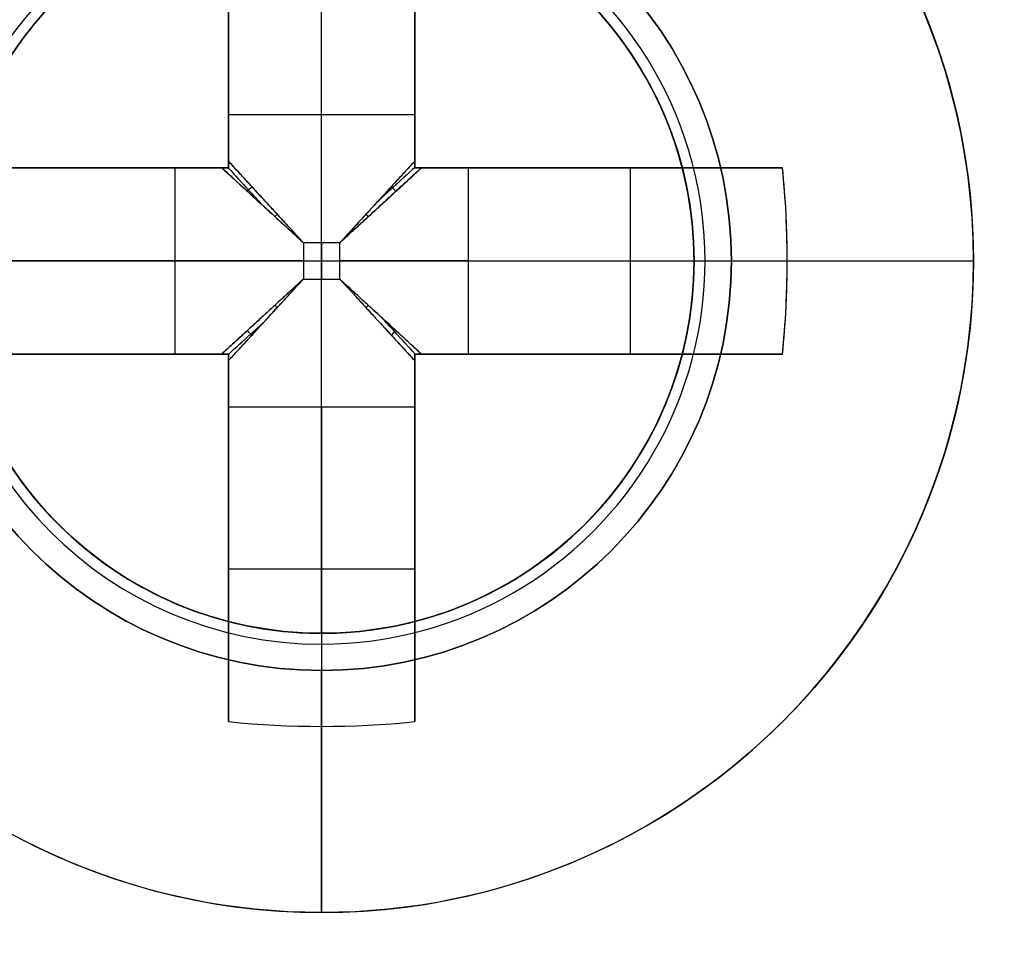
# Model space of a CAD drawing. Header units: millimetres. Extents: x -83 to 676, y -83 to 676.
# Tile 165 of 256: x 456 to 461, y 100 to 105. Entities that reach past the tile are written whole.
import ezdxf

# ---------------------------------------------------------------- set-up
doc = ezdxf.new("R2010")
doc.units = ezdxf.units.MM
doc.header["$MEASUREMENT"] = 0
doc.layers.add('IGES level 0', color=7, linetype='Continuous', true_color=0xff7878)

msp = doc.modelspace()

# ---------------------------------------------------------------- linework, layer by layer
at = {"layer": 'IGES level 0', "color": 1, "true_color": 0xff0808}
for p, q in [((457.5457389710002, 104.503328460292, 48.46264704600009), (457.5457389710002, 106.2170392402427, 50.15547900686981)), ((457.045738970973, 104.5033284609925, 48.46264704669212), (457.045738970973, 106.191603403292, 50.1303530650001)), ((457.045738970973, 106.1916034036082, 50.1303530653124), (457.045738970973, 104.503328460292, 48.4626470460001)), ((458.045738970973, 106.1916034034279, 50.1303530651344), (458.045738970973, 104.503328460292, 48.4626470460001)), ((458.045738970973, 104.503328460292, 48.4626470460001), (458.045738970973, 106.191603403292, 50.1303530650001)), ((457.045738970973, 104.2170392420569, 49.69917704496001), (457.045738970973, 105.7551094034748, 49.69917704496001)), ((458.045738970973, 105.7551094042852, 49.69917704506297), (458.045738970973, 104.2170392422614, 49.69917704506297)), ((457.545738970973, 101.717039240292, 40.0000000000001), (457.545738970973, 105.717039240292, 40.0000000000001)), ((457.045738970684, 104.503328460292, 48.4626470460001), (458.045738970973, 104.503328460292, 48.4626470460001)), ((457.045738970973, 104.503328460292, 48.4626470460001), (458.045738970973, 104.503328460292, 48.4626470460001)), ((455.0711748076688, 104.217039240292, 50.1303530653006), (456.759449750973, 104.217039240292, 48.4626470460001)), ((456.759449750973, 104.217039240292, 48.4626470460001), (455.071174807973, 104.217039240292, 50.1303530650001)), ((455.5076688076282, 104.217039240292, 49.69917704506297), (457.045738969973, 104.217039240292, 49.69917704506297)), ((456.0584568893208, 104.217039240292, 49.15509943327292), (456.0584568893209, 104.217039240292, 50.83023825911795)), ((456.759449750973, 103.217039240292, 48.4626470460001), (456.759449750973, 104.217039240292, 48.4626470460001)), ((456.759449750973, 103.217039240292, 48.4626470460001), (456.759449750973, 104.217039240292, 48.4626470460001)), ((457.045738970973, 104.217039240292, 51.1281221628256), (457.045738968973, 104.217039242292, 48.27023192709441)), ((457.045738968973, 104.217039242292, 48.27023192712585), (457.045738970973, 104.217039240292, 51.1281221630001)), ((458.045738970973, 104.217039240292, 51.128122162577), (458.045738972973, 104.217039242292, 48.27023192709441)), ((458.0457389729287, 104.217039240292, 49.69917704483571), (459.5838091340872, 104.217039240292, 49.69917704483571)), ((458.045738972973, 104.217039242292, 48.27023192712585), (458.045738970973, 104.217039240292, 51.1281221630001)), ((458.332028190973, 104.217039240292, 48.4626470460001), (460.020303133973, 104.217039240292, 50.1303530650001)), ((458.332028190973, 104.217039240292, 48.4626470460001), (458.332028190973, 103.217039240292, 48.4626470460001)), ((460.0203031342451, 104.217039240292, 50.1303530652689), (458.332028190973, 104.217039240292, 48.4626470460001)), ((458.332028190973, 104.217039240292, 48.4626470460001), (458.332028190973, 103.217039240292, 48.4626470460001)), ((459.0330210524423, 104.217039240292, 49.15509943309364), (459.0330210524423, 104.217039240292, 50.83023825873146)), ((459.2017322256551, 104.2170392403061, 49.32175513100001), (459.2017322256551, 103.217039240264, 49.32175513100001)), ((457.643323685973, 103.814623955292, 48.1798458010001), (457.448154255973, 103.814623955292, 48.1798458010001)), ((457.448154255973, 103.814623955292, 48.1798458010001), (457.448154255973, 103.619454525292, 48.1798458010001)), ((457.448154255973, 103.814623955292, 48.1798458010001), (457.448154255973, 103.619454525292, 48.1798458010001)), ((457.643323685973, 103.814623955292, 48.1798458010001), (457.448154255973, 103.814623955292, 48.1798458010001)), ((457.5457389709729, 103.814623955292, 48.1798458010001), (457.5457389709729, 103.619454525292, 48.1798458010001)), ((457.643323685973, 103.619454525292, 48.1798458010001), (457.643323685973, 103.814623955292, 48.1798458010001)), ((457.643323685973, 103.619454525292, 48.1798458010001), (457.643323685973, 103.814623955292, 48.1798458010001)), ((456.759449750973, 103.7170392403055, 48.4626470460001), (455.0457389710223, 103.7170392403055, 50.15547900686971)), ((455.5457389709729, 103.717039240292, 40.0000000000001), (459.545738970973, 103.717039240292, 40.0000000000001)), ((457.448154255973, 103.717039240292, 48.1798458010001), (457.643323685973, 103.717039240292, 48.1798458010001)), ((458.332028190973, 103.7170392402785, 48.4626470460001), (460.0457389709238, 103.7170392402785, 50.15547900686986)), ((459.5457389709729, 103.717039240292, 47.80000000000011), (459.5457389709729, 103.717039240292, 40.0000000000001)), ((459.745738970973, 103.717039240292, 48.0000000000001), (461.045738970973, 103.717039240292, 48.0000000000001)), ((457.448154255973, 103.619454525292, 48.1798458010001), (457.643323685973, 103.619454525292, 48.1798458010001)), ((457.448154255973, 103.619454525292, 48.1798458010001), (457.643323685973, 103.619454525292, 48.1798458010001)), ((456.7594497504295, 103.217039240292, 48.46264704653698), (455.071174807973, 103.217039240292, 50.1303530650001)), ((455.071174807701, 103.217039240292, 50.1303530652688), (456.759449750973, 103.217039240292, 48.4626470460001)), ((457.0457389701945, 103.217039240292, 49.69917704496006), (455.5076688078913, 103.217039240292, 49.69917704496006)), ((456.0584568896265, 103.217039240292, 49.15509943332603), (456.0584568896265, 103.217039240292, 50.83023825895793)), ((457.045738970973, 103.217039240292, 51.1281221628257), (457.045738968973, 103.217039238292, 48.27023192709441)), ((457.045738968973, 103.217039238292, 48.27023192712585), (457.045738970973, 103.217039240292, 51.1281221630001)), ((457.045738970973, 101.6789690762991, 49.69917704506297), (457.045738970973, 103.217039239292, 49.69917704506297)), ((458.045738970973, 103.217039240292, 51.1281221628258), (458.045738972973, 103.217039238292, 48.27023192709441)), ((458.045738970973, 103.2170392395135, 49.69917704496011), (458.045738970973, 101.6789690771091, 49.69917704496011)), ((458.045738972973, 103.217039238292, 48.27023192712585), (458.045738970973, 103.217039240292, 51.1281221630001)), ((459.583809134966, 103.217039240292, 49.69917704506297), (458.0457389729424, 103.217039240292, 49.69917704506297)), ((460.0203031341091, 103.217039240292, 50.1303530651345), (458.332028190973, 103.217039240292, 48.4626470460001)), ((458.332028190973, 103.217039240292, 48.4626470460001), (460.020303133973, 103.217039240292, 50.1303530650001)), ((459.03302105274, 103.217039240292, 49.15509943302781), (459.03302105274, 103.217039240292, 50.83023825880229)), ((457.045738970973, 101.2424750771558, 50.1303530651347), (457.045738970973, 102.930750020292, 48.4626470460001)), ((458.045738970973, 102.930750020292, 48.4626470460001), (457.045738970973, 102.930750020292, 48.4626470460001)), ((457.045738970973, 102.930750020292, 48.4626470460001), (457.045738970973, 101.242475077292, 50.1303530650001)), ((458.045738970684, 102.930750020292, 48.4626470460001), (457.045738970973, 102.930750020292, 48.4626470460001)), ((457.5457389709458, 102.930750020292, 48.4626470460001), (457.5457389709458, 101.2170392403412, 50.15547900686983)), ((458.045738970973, 102.9307500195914, 48.46264704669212), (458.045738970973, 101.242475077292, 50.1303530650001)), ((458.045738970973, 101.2424750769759, 50.1303530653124), (458.045738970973, 102.930750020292, 48.4626470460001)), ((457.0457389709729, 102.229757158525, 49.15509943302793), (457.045738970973, 102.229757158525, 50.83023825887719)), ((458.045738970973, 102.2297571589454, 49.15509943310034), (458.045738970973, 102.2297571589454, 50.830238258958)), ((458.0457389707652, 102.0610459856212, 49.32175513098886), (457.045738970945, 102.0610459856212, 49.32175513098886)), ((457.545738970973, 101.717039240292, 40.0000000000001), (457.545738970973, 101.717039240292, 47.8000000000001)), ((457.545738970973, 101.717039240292, 47.80000000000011), (457.545738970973, 101.717039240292, 40.0000000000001)), ((457.545738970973, 100.217039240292, 48.0000000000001), (457.545738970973, 101.517039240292, 48.0000000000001))]:
    msp.add_line(p, q, dxfattribs=at)
at = {"layer": 'IGES level 0', "color": 254, "true_color": 0xcad1ee}
for p, q in [((455.9593798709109, 104.9350149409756, 46.9999999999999), (455.9593798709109, 104.9350149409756, 48)), ((455.9593798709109, 104.9350149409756, 48), (455.9593798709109, 104.9350149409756, 47)), ((459.477590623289, 103.1994011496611, 47.0000000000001), (459.477590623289, 103.1994011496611, 45.8000000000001)), ((459.477590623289, 103.1994011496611, 45.8000000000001), (459.477590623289, 103.1994011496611, 47.0000000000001)), ((459.1320980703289, 102.499063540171, 48), (459.1320980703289, 102.499063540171, 47)), ((459.1320980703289, 102.499063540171, 46.9999999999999), (459.1320980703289, 102.499063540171, 48)), ((456.3277632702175, 102.1306801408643, 48), (456.3277632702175, 102.1306801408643, 46.9999999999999)), ((457.0281008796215, 101.7851875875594, 47.0000000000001), (457.0281008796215, 101.7851875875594, 45.8000000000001))]:
    msp.add_line(p, q, dxfattribs=at)
at = {"layer": 'IGES level 0', "color": 153, "true_color": 0x5393cf}
for centre, radius in [((296.5, 296.5), 296.5), ((296.5, 296.5, -1.19999999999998), 296.5000000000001), ((296.4999999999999, 296.4999999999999), 241), ((296.5, 296.4999999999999, -1.19999999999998), 241.0000000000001)]:
    msp.add_circle(centre, radius, dxfattribs=at)
at = {"layer": 'IGES level 0'}
for centre, radius in [((296.5, 296.5, 47), 296.5000000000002), ((296.5, 296.5), 296.5000000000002), ((296.5, 296.5, 47), 295.3000000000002), ((296.5, 296.5000000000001), 295.3000000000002)]:
    msp.add_circle(centre, radius, dxfattribs=at)
at = {"layer": 'IGES level 0', "color": 124, "true_color": 0x1aa180}
for centre, radius in [((296.5, 296.5, 47.0000000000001), 294.9999999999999), ((296.5, 296.5000000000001, 45.8000000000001), 294.9999999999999), ((296.5, 296.5, 47.0000000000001), 242.4999999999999), ((296.5, 296.5, 45.8000000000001), 242.4999999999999), ((457.5457389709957, 103.7170392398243, 47.0000000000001), 1.999999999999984), ((457.5457389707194, 103.7170392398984, 45.8000000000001), 2.000000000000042)]:
    msp.add_circle(centre, radius, dxfattribs=at)
at = {"layer": 'IGES level 0', "color": 31, "true_color": 0xffba87}
for centre, radius in [((296.5, 296.5000000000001), 242.2000000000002), ((296.5, 296.5000000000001, 47), 242.2000000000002), ((296.5, 296.5), 241.0000000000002), ((296.4999999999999, 296.4999999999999, 47), 241.0000000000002)]:
    msp.add_circle(centre, radius, dxfattribs=at)
at = {"layer": 'IGES level 0', "color": 1, "true_color": 0xff0808}
for centre, radius in [((457.545738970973, 103.717039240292, 48.0000000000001), 3.5), ((457.545738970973, 103.717039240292, 48.00000000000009), 2.200000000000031), ((457.5457389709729, 103.717039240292, 40.0000000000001), 1.999999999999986)]:
    msp.add_circle(centre, radius, dxfattribs=at)
at = {"layer": 'IGES level 0', "color": 70, "true_color": 0x66ff00}
for centre, radius in [((457.5457389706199, 103.7170392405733, 48), 1.999999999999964), ((457.5457389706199, 103.7170392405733, 47), 2.000000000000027)]:
    msp.add_circle(centre, radius, dxfattribs=at)
at = {"layer": 'IGES level 0'}
for centre, radius, start, end in [((296.5, 296.5), 296.5000000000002, 45, 225), ((296.5, 296.5000000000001, 47), 296.5000000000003, 45.0000000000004, 225), ((296.5, 296.5, 23.5), 296.5000000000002, 45, 225), ((296.5, 296.5, 47), 295.3000000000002, 45.00000000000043, 225), ((296.5000000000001, 296.5), 295.3000000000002, 45.00000000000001, 225), ((296.5, 296.5, 23.5), 295.3000000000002, 45, 225), ((296.5, 296.5), 296.5000000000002, 225, 45), ((296.5, 296.5, 47), 296.5000000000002, 224.9999999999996, 45), ((296.5, 296.5, 23.5), 296.5000000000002, 225, 45), ((296.5, 296.5000000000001, 47), 295.3000000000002, 224.9999999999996, 44.99999999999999), ((296.5, 296.5000000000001), 295.3000000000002, 225, 44.99999999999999), ((296.5, 296.5, 23.5), 295.3000000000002, 225, 45.00000000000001)]:
    msp.add_arc(centre, radius, start, end, dxfattribs=at)
at = {"layer": 'IGES level 0', "color": 31, "true_color": 0xffba87}
for centre, radius, start, end in [((296.5, 296.5000000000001), 242.2000000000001, 135, 314.9999999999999), ((296.5000000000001, 296.5, 47), 242.2000000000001, 134.9999999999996, 315), ((296.5, 296.5, 23.5), 242.2000000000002, 135, 315), ((296.5000000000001, 296.5, 47), 241.0000000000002, 134.9999999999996, 315), ((296.5, 296.5), 241.0000000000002, 135, 315), ((296.5, 296.5, 23.5), 241.0000000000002, 135, 315)]:
    msp.add_arc(centre, radius, start, end, dxfattribs=at)
at = {"layer": 'IGES level 0', "color": 153, "true_color": 0x5393cf}
for centre, radius, start in [((296.5, 296.5, -1.19999999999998), 296.5, 164.9999999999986), ((296.5000000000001, 296.5000000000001), 296.5000000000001, 164.9999999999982), ((296.5000000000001, 296.5, -0.59999999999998), 296.5000000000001, 164.9999999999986), ((296.5, 296.4999999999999, -1.19999999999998), 241.0000000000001, 164.9999999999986), ((296.4999999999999, 296.5), 241.0000000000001, 164.9999999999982), ((296.5, 296.5, -0.59999999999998), 241, 164.9999999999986)]:
    msp.add_arc(centre, radius, start, 344.9999999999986, dxfattribs=at)
at = {"layer": 'IGES level 0', "color": 124, "true_color": 0x1aa180}
for centre, radius, start in [((296.5, 296.5, 45.8000000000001), 294.9999999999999, 164.9999999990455), ((296.4999999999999, 296.5, 47.0000000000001), 294.9999999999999, 164.9999999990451), ((296.5000000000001, 296.5, 46.4000000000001), 294.9999999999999, 164.9999999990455), ((296.5, 296.5, 45.8000000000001), 242.4999999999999, 164.9999999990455), ((296.5, 296.5000000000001, 47.00000000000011), 242.4999999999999, 164.9999999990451), ((296.4999999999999, 296.5, 46.4000000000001), 242.5, 164.9999999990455)]:
    msp.add_arc(centre, radius, start, 344.9999999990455, dxfattribs=at)
at = {"layer": 'IGES level 0', "color": 6, "true_color": 0xff00ff, "extrusion": (-0.6085349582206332, 0.7935270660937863, -5.614164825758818e-17)}
msp.add_arc((-416.1903719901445, 31.50000000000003, -153.5302992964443), 90.00000000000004, 0, 180, dxfattribs=at)
msp.add_arc((-416.1903719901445, 31.50000000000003, -153.5302992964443), 90.00000000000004, 0, 180, dxfattribs=at)
at = {"layer": 'IGES level 0', "color": 6, "true_color": 0xff00ff, "extrusion": (-0.6085349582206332, 0.7935270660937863, 8.421247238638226e-17)}
msp.add_arc((-416.1903719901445, -43.49999999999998, -153.5302992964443), 89.99999999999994, 180, 0, dxfattribs=at)
msp.add_arc((-416.1903719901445, -43.49999999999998, -153.5302992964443), 89.99999999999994, 180, 0, dxfattribs=at)
at = {"layer": 'IGES level 0', "color": 6, "true_color": 0xff00ff, "extrusion": (-0.6085349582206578, 0.7935270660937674, 0)}
for centre, start, end in [((-416.1903719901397, -43.49999999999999, -153.8302992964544), 180, 0), ((-416.1903719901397, 31.49999999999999, -153.83029929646), 6.785183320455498e-15, 180)]:
    msp.add_arc(centre, 90.00000000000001, start, end, dxfattribs=at)
at = {"layer": 'IGES level 0', "color": 6, "true_color": 0xff00ff, "extrusion": (-0.6085349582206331, 0.7935270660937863, 6.540502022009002e-15)}
msp.add_arc((-416.1903719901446, -43.49999999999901, -154.1302992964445), 89.99999999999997, 180, 3.709233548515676e-13, dxfattribs=at)
at = {"layer": 'IGES level 0', "color": 6, "true_color": 0xff00ff, "extrusion": (-0.6085349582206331, 0.7935270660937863, -6.568572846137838e-15)}
msp.add_arc((-416.1903719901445, 31.49999999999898, -154.1302992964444), 89.99999999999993, 1.130863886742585e-14, 179.9999999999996, dxfattribs=at)
at = {"layer": 'IGES level 0', "color": 6, "true_color": 0xff00ff, "extrusion": (-0.6085349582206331, 0.7935270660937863, -2.807082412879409e-17)}
msp.add_arc((-416.1903719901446, 31.49999999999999, -154.1302992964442), 89.99999999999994, 0, 180, dxfattribs=at)
at = {"layer": 'IGES level 0', "color": 6, "true_color": 0xff00ff, "extrusion": (-0.6085349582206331, 0.7935270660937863, 0)}
msp.add_arc((-416.1903719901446, -43.5, -154.1302992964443), 89.99999999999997, 180, 0, dxfattribs=at)
at = {"layer": 'IGES level 0', "color": 1, "true_color": 0xff0808}
for centre, radius, start, end in [((457.545738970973, 103.717039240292, 48.0000000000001), 3.5, 359.9999999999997, 180.0000000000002), ((457.5457389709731, 103.7170392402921, 48.00000000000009), 2.199999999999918, 90.00000000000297, 269.999999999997), ((457.5457389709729, 103.7170392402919, 48.00000000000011), 2.199999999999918, 270.0000000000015, 90), ((457.5457389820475, 103.7170392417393, 47.94142124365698), 2.058578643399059, 89.99999998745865, 269.9999999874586), ((457.5457389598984, 103.7170392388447, 47.94142146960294), 2.058578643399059, 269.9999999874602, 89.99999998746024), ((457.545738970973, 103.717039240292, 40.0000000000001), 1.999999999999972, 90, 270), ((457.5457389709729, 103.717039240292, 47.8000000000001), 2.000000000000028, 89.99999999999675, 270.0000000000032), ((457.545738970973, 103.717039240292, 43.9000000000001), 2, 90, 270), ((457.5457389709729, 103.717039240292, 47.8000000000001), 2.000000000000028, 89.99999999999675, 270.0000000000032), ((457.5457389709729, 103.717039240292, 47.80000000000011), 2.000000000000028, 270.0000000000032, 89.99999999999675), ((457.5457389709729, 103.717039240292, 40.0000000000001), 1.999999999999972, 270.0000000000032, 89.99999999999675), ((457.5457389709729, 103.717039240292, 47.80000000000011), 2.000000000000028, 270.0000000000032, 89.99999999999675), ((457.545738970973, 103.717039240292, 43.90000000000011), 2, 270, 90), ((457.545738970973, 103.717039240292, 48.0000000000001), 3.5, 179.9999999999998, 6.979045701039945e-13)]:
    msp.add_arc(centre, radius, start, end, dxfattribs=at)
at = {"layer": 'IGES level 0', "color": 1, "true_color": 0xff0808, "extrusion": (1, -4.805173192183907e-14, -1.520638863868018e-13)}
msp.add_arc((103.7170392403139, 47.6859375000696, 457.0457389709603), 3.478309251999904, 44.64883656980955, 81.73521461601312, dxfattribs=at)
at = {"layer": 'IGES level 0', "color": 1, "true_color": 0xff0808, "extrusion": (1, 1.419680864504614e-13, 2.809518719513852e-13)}
msp.add_arc((103.7170392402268, 47.68593749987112, 457.0457389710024), 3.478309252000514, 44.6488365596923, 81.73521460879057, dxfattribs=at)
at = {"layer": 'IGES level 0', "color": 1, "true_color": 0xff0808, "extrusion": (1, -1.419680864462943e-13, -2.809518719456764e-13)}
msp.add_arc((103.7170392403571, 47.68593750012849, 458.045738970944), 3.478309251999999, 44.64883655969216, 81.7352146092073, dxfattribs=at)
at = {"layer": 'IGES level 0', "color": 1, "true_color": 0xff0808, "extrusion": (1, 1.419680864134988e-13, 2.809518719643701e-13)}
msp.add_arc((103.7170392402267, 47.68593749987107, 458.0457389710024), 3.47830925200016, 44.6488365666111, 81.73521461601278, dxfattribs=at)
at = {"layer": 'IGES level 0', "color": 254, "true_color": 0xcad1ee}
for centre, radius, start, end in [((457.5457389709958, 103.7170392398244, 47.0000000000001), 2.000000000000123, 344.9999999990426, 164.9999999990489), ((457.5457389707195, 103.7170392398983, 45.8000000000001), 1.999999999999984, 344.9999999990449, 164.9999999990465), ((457.5457389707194, 103.7170392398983, 46.4000000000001), 2.000000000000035, 344.9999999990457, 164.9999999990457), ((457.5457389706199, 103.7170392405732, 48), 2.000000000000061, 322.483646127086, 142.4836461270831), ((457.5457389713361, 103.7170392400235, 46.99999999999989), 1.999999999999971, 322.4836461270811, 142.4836461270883), ((457.5457389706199, 103.7170392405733, 47.49999999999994), 2.000000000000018, 322.4836461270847, 142.4836461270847), ((457.5457389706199, 103.7170392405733, 48), 1.999999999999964, 142.483646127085, 322.4836461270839), ((457.5457389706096, 103.7170392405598, 46.9999999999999), 2.000000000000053, 142.4836461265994, 322.4836461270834), ((457.5457389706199, 103.7170392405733, 47.49999999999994), 2.000000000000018, 142.4836461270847, 322.4836461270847), ((457.5457389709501, 103.717039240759, 47.0000000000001), 1.99999999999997, 164.9999999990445, 344.9999999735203), ((457.5457389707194, 103.7170392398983, 45.8000000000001), 2.000000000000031, 164.9999999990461, 344.9999999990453), ((457.5457389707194, 103.7170392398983, 46.4000000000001), 1.999999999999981, 164.9999999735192, 344.9999999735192)]:
    msp.add_arc(centre, radius, start, end, dxfattribs=at)
at = {"layer": 'IGES level 0', "color": 1, "true_color": 0xff0808, "extrusion": (1, 0, 0)}
for centre, radius, start, end in [((103.8146239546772, 49.1598458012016, 457.045738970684), 0.9800000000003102, 296.5595742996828, 314.6488366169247), ((103.8146239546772, 49.15984580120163, 457.045738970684), 0.9800000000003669, 296.5595742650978, 314.6488366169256), ((103.814623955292, 49.1598458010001, 457.545738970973), 0.980000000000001, 270.0000000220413, 314.6488365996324), ((103.8146239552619, 49.15984580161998, 458.045738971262), 0.9800000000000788, 296.5595742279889, 314.6488365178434), ((103.619454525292, 49.1598458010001, 457.545738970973), 0.980000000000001, 225.3511634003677, 269.9999999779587), ((103.717039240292, 47.68593749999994, 457.0457389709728), 3.478309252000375, 98.26478538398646, 135.351163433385), ((103.7170392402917, 47.68593750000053, 458.0457389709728), 3.478309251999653, 98.26478538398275, 135.3511634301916), ((103.6194545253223, 49.15984580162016, 457.045738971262), 0.9800000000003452, 225.3511634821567, 243.4404257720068), ((103.6194545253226, 49.15984580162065, 457.045738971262), 0.9800000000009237, 225.3511634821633, 243.4404258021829), ((103.6194545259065, 49.15984580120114, 458.045738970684), 0.97999999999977, 225.351163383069, 243.4404257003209), ((103.6194545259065, 49.15984580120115, 458.045738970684), 0.9799999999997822, 225.3511633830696, 243.4404257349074), ((101.517039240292, 47.80000000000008, 457.545738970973), 0.2000000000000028, 8.142219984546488e-12, 90), ((101.517039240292, 47.80000000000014, 457.545738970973), 0.1999999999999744, 359.9999999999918, 90.00000000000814), ((103.717039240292, 47.6859375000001, 457.545738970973), 3.514062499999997, 135.3511634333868, 174.87245957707)]:
    msp.add_arc(centre, radius, start, end, dxfattribs=at)
at = {"layer": 'IGES level 0', "color": 1, "true_color": 0xff0808, "extrusion": (1, 5.431739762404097e-12, -7.58579744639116e-12)}
msp.add_arc((103.814623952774, 49.15984580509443, 458.045738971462), 0.9799999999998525, 296.5595741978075, 314.648836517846, dxfattribs=at)
at = {"layer": 'IGES level 0', "color": 1, "true_color": 0xff0808, "extrusion": (-3.549202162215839e-14, 1, 7.023796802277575e-14)}
msp.add_arc((-457.5457389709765, 47.68593749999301, 104.2170392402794), 3.478309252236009, 44.64883656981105, 81.73521460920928, dxfattribs=at)
at = {"layer": 'IGES level 0', "color": 1, "true_color": 0xff0808, "extrusion": (4.695817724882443e-14, 1, -6.444399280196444e-14)}
msp.add_arc((-457.5457389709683, 47.6859375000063, 104.2170392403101), 3.47830925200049, 44.64883656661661, 81.73521461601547, dxfattribs=at)
at = {"layer": 'IGES level 0', "color": 1, "true_color": 0xff0808, "extrusion": (6.789674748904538e-13, 1, 9.48224685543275e-13)}
msp.add_arc((-457.4481542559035, 49.1598458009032, 104.2170392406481), 0.9799999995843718, 296.5595742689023, 314.6488365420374, dxfattribs=at)
at = {"layer": 'IGES level 0', "color": 1, "true_color": 0xff0808, "extrusion": (-1.357934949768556e-12, 1, -1.8964493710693e-12)}
msp.add_arc((-457.4481542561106, 49.15984580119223, 104.2170392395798), 0.9799999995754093, 296.5595742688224, 314.6488365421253, dxfattribs=at)
at = {"layer": 'IGES level 0', "color": 1, "true_color": 0xff0808, "extrusion": (0, 1, 0)}
for centre, radius, start, end in [((-457.545738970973, 47.68593750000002, 104.217039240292), 3.478309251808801, 98.26478539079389, 135.3511634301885), ((-457.6433236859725, 49.15984580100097, 104.217039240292), 0.9799999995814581, 225.3511634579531, 243.4404257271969), ((-457.6433236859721, 49.15984580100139, 104.217039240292), 0.9799999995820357, 225.3511634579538, 243.4404257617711), ((-457.448154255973, 49.1598458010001, 103.717039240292), 0.9800000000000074, 270.0000000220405, 314.6488365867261), ((-457.643323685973, 49.1598458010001, 103.717039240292), 0.980000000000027, 225.3511634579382, 269.9999999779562), ((-457.4481542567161, 49.15984580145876, 103.217039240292), 0.9799999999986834, 296.55957429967, 314.6488365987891), ((-457.4481542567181, 49.15984580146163, 103.217039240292), 0.9800000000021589, 296.559574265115, 314.6488365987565), ((-457.5457389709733, 47.68593750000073, 103.217039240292), 3.478309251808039, 98.26478539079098, 135.3511634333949), ((-457.6433236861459, 49.1598458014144, 103.217039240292), 0.9800000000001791, 225.3511634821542, 243.4404258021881)]:
    msp.add_arc(centre, radius, start, end, dxfattribs=at)
at = {"layer": 'IGES level 0', "color": 1, "true_color": 0xff0808, "extrusion": (2.347908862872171e-14, 1, 3.222199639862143e-14)}
msp.add_arc((-457.5457389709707, 47.68593749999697, 104.2170392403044), 3.47830925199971, 98.26478539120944, 135.3511634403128, dxfattribs=at)
at = {"layer": 'IGES level 0', "color": 1, "true_color": 0xff0808, "extrusion": (-0.7027596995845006, -3.426677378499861e-15, 0.7114273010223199)}
msp.add_arc((-103.7170392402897, 359.0222852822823, -287.6196282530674), 3.514062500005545, 81.81988236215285, 98.18011763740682, dxfattribs=at)
at = {"layer": 'IGES level 0', "color": 1, "true_color": 0xff0808, "extrusion": (-0.7027596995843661, -1.925510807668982e-14, 0.7114273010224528)}
msp.add_arc((-103.717039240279, 359.0222852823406, -287.6196282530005), 3.514062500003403, 89.99999999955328, 98.18011763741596, dxfattribs=at)
at = {"layer": 'IGES level 0', "color": 1, "true_color": 0xff0808, "extrusion": (0.6893710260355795, -0.6893710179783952, -0.2225650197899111)}
msp.add_arc((396.8727150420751, 102.6586573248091, 232.6528281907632), 0.07999999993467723, 257.4402697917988, 282.5475229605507, dxfattribs=at)
at = {"layer": 'IGES level 0', "color": 1, "true_color": 0xff0808, "extrusion": (0.6893710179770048, 0.689371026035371, 0.2225650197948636)}
msp.add_arc((-250.194675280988, -41.35590920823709, 398.1847200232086), 0.07999999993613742, 257.452477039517, 282.5597302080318, dxfattribs=at)
at = {"layer": 'IGES level 0', "color": 1, "true_color": 0xff0808, "extrusion": (0.7027050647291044, -0.7027050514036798, -0.11140557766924)}
msp.add_arc((396.8727141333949, 75.80596699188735, 242.9243649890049), 0.08000000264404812, 263.7148036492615, 276.3568539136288, dxfattribs=at)
at = {"layer": 'IGES level 0', "color": 1, "true_color": 0xff0808, "extrusion": (0.7027050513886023, 0.7027050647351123, 0.1114055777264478)}
msp.add_arc((-250.1946767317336, 3.719050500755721, 400.1150465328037), 0.08000000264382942, 263.6431460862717, 276.2851963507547, dxfattribs=at)
at = {"layer": 'IGES level 0', "color": 1, "true_color": 0xff0808, "extrusion": (2.188327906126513e-10, 1, -2.875471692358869e-11)}
msp.add_arc((-459.74573894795, 47.80000000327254, 103.717039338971), 0.199999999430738, 359.9999997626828, 90.00000024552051, dxfattribs=at)
at = {"layer": 'IGES level 0', "color": 1, "true_color": 0xff0808, "extrusion": (-0.7027596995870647, 2.904941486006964e-13, 0.711427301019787)}
msp.add_arc((-103.717039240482, 359.0222852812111, -287.6196282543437), 3.51406250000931, 81.81988236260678, 90.00000000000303, dxfattribs=at)
at = {"layer": 'IGES level 0', "color": 1, "true_color": 0xff0808, "extrusion": (-6.229635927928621e-14, 1, -2.89013992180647e-14)}
msp.add_arc((-457.54573897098, 47.68593750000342, 103.7170392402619), 3.514062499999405, 135.3511634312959, 174.8724595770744, dxfattribs=at)
at = {"layer": 'IGES level 0', "color": 1, "true_color": 0xff0808, "extrusion": (-2.863124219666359e-14, 1, -1.987590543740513e-14)}
msp.add_arc((-457.5457389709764, 47.6859375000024, 103.7170392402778), 3.514062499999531, 135.3511634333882, 174.8724595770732, dxfattribs=at)
at = {"layer": 'IGES level 0', "color": 1, "true_color": 0xff0808, "extrusion": (0.7027050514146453, 0.7027050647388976, -0.1114055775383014)}
msp.add_arc((-250.194676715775, 92.14671842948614, 388.689335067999), 0.08000000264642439, 263.7148036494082, 276.3568539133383, dxfattribs=at)
at = {"layer": 'IGES level 0', "color": 1, "true_color": 0xff0808, "extrusion": (0.7027050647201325, -0.7027050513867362, 0.1114055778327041)}
msp.add_arc((396.8727141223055, 20.05980197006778, 254.350076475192), 0.08000000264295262, 263.6431460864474, 276.2851963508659, dxfattribs=at)
at = {"layer": 'IGES level 0', "color": 1, "true_color": 0xff0808, "extrusion": (0.6893710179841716, 0.6893710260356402, -0.2225650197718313)}
msp.add_arc((-250.1946752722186, 135.304058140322, 375.6518671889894), 0.07999999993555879, 257.4402697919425, 282.5475229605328, dxfattribs=at)
at = {"layer": 'IGES level 0', "color": 1, "true_color": 0xff0808, "extrusion": (0.6893710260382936, -0.6893710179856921, 0.2225650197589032)}
msp.add_arc((396.8727150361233, -8.710508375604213, 255.185681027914), 0.07999999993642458, 257.4524770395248, 282.5597302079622, dxfattribs=at)
at = {"layer": 'IGES level 0', "color": 1, "true_color": 0xff0808, "extrusion": (-3.549202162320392e-14, 1, 7.023796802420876e-14)}
msp.add_arc((-457.5457389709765, 47.68593749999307, 103.2170392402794), 3.478309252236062, 44.64883656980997, 81.73521460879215, dxfattribs=at)
at = {"layer": 'IGES level 0', "color": 1, "true_color": 0xff0808, "extrusion": (2.347908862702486e-14, 1, -3.222199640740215e-14)}
msp.add_arc((-457.5457389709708, 47.68593750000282, 103.2170392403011), 3.478309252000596, 44.64883656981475, 81.73521461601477, dxfattribs=at)
at = {"layer": 'IGES level 0', "color": 1, "true_color": 0xff0808, "extrusion": (1, 1.419680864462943e-13, -2.809518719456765e-13)}
msp.add_arc((103.717039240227, 47.68593750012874, 457.045738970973), 3.478309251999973, 98.26478539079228, 135.3511634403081, dxfattribs=at)
at = {"layer": 'IGES level 0', "color": 1, "true_color": 0xff0808, "extrusion": (1, 9.391635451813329e-14, -1.28887985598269e-13)}
msp.add_arc((103.7170392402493, 47.68593750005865, 458.0457389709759), 3.478309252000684, 98.26478539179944, 135.3511634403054, dxfattribs=at)
at = {"layer": 'IGES level 0', "color": 1, "true_color": 0xff0808, "extrusion": (2.347908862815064e-14, 1, 3.222199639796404e-14)}
msp.add_arc((-457.5457389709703, 47.68593749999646, 103.2170392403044), 3.478309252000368, 98.26478539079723, 135.3511634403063, dxfattribs=at)
at = {"layer": 'IGES level 0', "color": 1, "true_color": 0xff0808, "extrusion": (-6.78967472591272e-13, 1, 9.482246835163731e-13)}
msp.add_arc((-457.6433236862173, 49.15984580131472, 103.2170392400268), 0.9799999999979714, 225.3511634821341, 243.4404257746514, dxfattribs=at)
at = {"layer": 'IGES level 0', "color": 1, "true_color": 0xff0808, "extrusion": (7.523527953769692e-15, 0.7027596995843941, 0.7114273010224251)}
msp.add_arc((-457.5457389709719, -40.27537818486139, 106.8132331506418), 3.514062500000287, 81.81988236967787, 98.18011763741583, dxfattribs=at)
at = {"layer": 'IGES level 0', "color": 1, "true_color": 0xff0808, "extrusion": (2.899433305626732e-14, 0.7027596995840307, 0.7114273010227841)}
msp.add_arc((-457.5457389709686, -40.27537818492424, 106.8132331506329), 3.514062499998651, 81.81988236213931, 98.18011763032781, dxfattribs=at)
at = {"layer": 'IGES level 0', "color": 1, "true_color": 0xff0808}
for points, knots in [([(457.0457389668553, 104.2170392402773, 48.27023192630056), (457.0385752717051, 104.2171451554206, 48.27194940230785), (457.0315207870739, 104.2171374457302, 48.27413955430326), (457.0196507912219, 104.2170847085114, 48.27870862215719), (457.0147390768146, 104.2170504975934, 48.28088075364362), (457.0099687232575, 104.2170392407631, 48.28326526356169)], [0, 0, 0, 0, 2.19590937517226e-05, 2.19590937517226e-05, 3.8070700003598e-05, 3.8070700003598e-05, 3.8070700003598e-05, 3.8070700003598e-05]), ([(457.0099687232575, 104.2170392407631, 48.28326526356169), (457.0547501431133, 104.1758451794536, 48.26088148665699), (457.1005843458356, 104.1337582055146, 48.24225162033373), (457.1957388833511, 104.0464532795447, 48.211529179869), (457.2451201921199, 104.0011815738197, 48.19979287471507), (457.3456989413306, 103.9088887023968, 48.18385183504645), (457.3969087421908, 103.8618523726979, 48.17984880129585), (457.4481542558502, 103.8146239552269, 48.17984580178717)], [0, 0, 0, 0, 0.3202572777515, 0.3202572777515, 0.6558253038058, 0.6558253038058, 1, 1, 1, 1]), ([(457.0099687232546, 104.217039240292, 48.28326526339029), (457.0258745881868, 104.2024073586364, 48.27531423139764), (457.0424621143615, 104.1871515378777, 48.26756814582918), (457.0764121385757, 104.1559653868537, 48.25290251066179), (457.0937643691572, 104.1400437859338, 48.2459755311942), (457.1289873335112, 104.1077466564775, 48.23308541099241), (457.1468585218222, 104.091370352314, 48.22712429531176), (457.1808371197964, 104.0602078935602, 48.21685869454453), (457.1969440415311, 104.0454242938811, 48.21244812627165), (457.2303212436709, 104.0147111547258, 48.20419303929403), (457.2481245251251, 103.9983547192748, 48.2002956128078), (457.2843533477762, 103.965093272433, 48.19346050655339), (457.3027526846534, 103.9482121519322, 48.1905011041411), (457.3412243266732, 103.9129123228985, 48.18550099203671), (457.3613179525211, 103.8944745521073, 48.18347386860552), (457.4015161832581, 103.8575512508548, 48.18076694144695), (457.421474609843, 103.8392034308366, 48.17998740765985), (457.4442527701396, 103.8182192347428, 48.17985164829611), (457.4461996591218, 103.8164253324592, 48.17984580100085), (457.448154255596, 103.814623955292, 48.1798458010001)], [0, 0, 0, 0, 0.129052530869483, 0.129052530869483, 0.256754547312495, 0.256754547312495, 0.384689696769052, 0.384689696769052, 0.5, 0.5, 0.626455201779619, 0.626455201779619, 0.749753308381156, 0.749753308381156, 0.874876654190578, 0.874876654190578, 0.989347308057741, 0.989347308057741, 1, 1, 1, 1]), ([(457.0439013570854, 104.2170640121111, 48.27068337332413), (457.0797870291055, 104.177848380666, 48.25293001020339), (457.1396698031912, 104.1124843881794, 48.22846143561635), (457.200608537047, 104.046093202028, 48.21130912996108), (457.2244975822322, 104.0200855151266, 48.2057079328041)], [0.04405975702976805, 0.04405975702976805, 0.04405975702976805, 0.04405975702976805, 0.3202572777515, 0.4969999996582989, 0.4969999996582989, 0.4969999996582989, 0.4969999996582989]), ([(457.045738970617, 104.2528094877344, 48.28326526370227), (457.0457140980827, 104.2460004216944, 48.27986168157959), (457.0456529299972, 104.2389103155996, 48.27689758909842), (457.0456449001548, 104.2268364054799, 48.27281580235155), (457.0456663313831, 104.2219645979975, 48.27141272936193), (457.0457389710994, 104.2170392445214, 48.27023192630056)], [0, 0, 0, 0, 2.29734093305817e-05, 2.29734093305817e-05, 3.807069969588e-05, 3.807069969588e-05, 3.807069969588e-05, 3.807069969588e-05]), ([(457.448154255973, 103.814623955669, 48.1798458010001), (457.429561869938, 103.834868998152, 48.17984580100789), (457.4119365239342, 103.8540863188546, 48.18046892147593), (457.3772919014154, 103.8918635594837, 48.18269974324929), (457.3603819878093, 103.9103049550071, 48.1843673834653), (457.3275655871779, 103.9460726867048, 48.18852878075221), (457.3117157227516, 103.9633370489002, 48.19104997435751), (457.2805914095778, 103.9972069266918, 48.1968435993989), (457.2653855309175, 104.0137365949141, 48.20014752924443), (457.2430989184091, 104.0379336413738, 48.20558976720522), (457.2356285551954, 104.0460389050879, 48.20752508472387), (457.2131924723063, 104.0703637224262, 48.2136526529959), (457.1977526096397, 104.0871653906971, 48.21833859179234), (457.1672749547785, 104.1203726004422, 48.22860607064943), (457.1522462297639, 104.1367661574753, 48.23414344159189), (457.122419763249, 104.1692914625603, 48.24611112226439), (457.1076218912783, 104.185422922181, 48.25254078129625), (457.078451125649, 104.2171988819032, 48.26618083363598), (457.0640886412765, 104.2328312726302, 48.27340168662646), (457.0487657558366, 104.249513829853, 48.28162360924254), (457.0472487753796, 104.2511655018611, 48.28244346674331), (457.045738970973, 104.2528094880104, 48.28326526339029)], [0, 0, 0, 0, 0.101613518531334, 0.101613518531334, 0.209672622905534, 0.209672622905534, 0.321552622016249, 0.321552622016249, 0.439035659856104, 0.439035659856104, 0.5, 0.5, 0.625, 0.625, 0.744933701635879, 0.744933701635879, 0.864796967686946, 0.864796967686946, 0.986554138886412, 0.986554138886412, 1, 1, 1, 1]), ([(458.0457389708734, 104.2528094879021, 48.28326526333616), (458.0311070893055, 104.2369036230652, 48.27531423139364), (458.0158512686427, 104.2203160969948, 48.26756814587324), (457.9846651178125, 104.1863660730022, 48.25290251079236), (457.9687435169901, 104.1690138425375, 48.24597553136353), (457.936446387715, 104.1337908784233, 48.23308541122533), (457.9200700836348, 104.1159196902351, 48.22712429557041), (457.8889076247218, 104.081941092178, 48.21685869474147), (457.8741240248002, 104.0658341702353, 48.2124481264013), (457.8434108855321, 104.0324569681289, 48.20419303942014), (457.8270544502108, 104.0146536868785, 48.20029561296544), (457.7937930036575, 103.9784248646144, 48.19346050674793), (457.7769118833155, 103.9600255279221, 48.19050110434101), (457.7416120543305, 103.921553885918, 48.18550099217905), (457.7231742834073, 103.9014602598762, 48.18347386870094), (457.6862509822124, 103.8612620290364, 48.18076694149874), (457.6679031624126, 103.8413036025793, 48.1799874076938), (457.6469189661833, 103.8185254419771, 48.17985164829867), (457.6451250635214, 103.8165785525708, 48.17984580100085), (457.643323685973, 103.814623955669, 48.1798458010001)], [2.92873873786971e-10, 2.92873873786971e-10, 2.92873873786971e-10, 2.92873873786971e-10, 0.129052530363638, 0.129052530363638, 0.256754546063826, 0.256754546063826, 0.384689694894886, 0.384689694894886, 0.5, 0.5, 0.626455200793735, 0.626455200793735, 0.749753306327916, 0.749753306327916, 0.874876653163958, 0.874876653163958, 0.989347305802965, 0.989347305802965, 1, 1, 1, 1]), ([(458.0457389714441, 104.2528094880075, 48.28326526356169), (458.0045449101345, 104.2080280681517, 48.26088148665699), (457.9624579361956, 104.1621938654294, 48.24225162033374), (457.8751530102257, 104.0670393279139, 48.211529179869), (457.8298813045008, 104.0176580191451, 48.19979287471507), (457.7375884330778, 103.9170792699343, 48.18385183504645), (457.6905521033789, 103.8658694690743, 48.17984880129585), (457.6433236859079, 103.8146239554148, 48.17984580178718)], [0, 0, 0, 0, 0.3202572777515, 0.3202572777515, 0.6558253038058, 0.6558253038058, 1, 1, 1, 1]), ([(457.64332368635, 103.814623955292, 48.1798458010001), (457.663568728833, 103.833216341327, 48.17984580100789), (457.6827860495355, 103.8508416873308, 48.18046892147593), (457.7205632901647, 103.8854863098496, 48.18269974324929), (457.7390046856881, 103.9023962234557, 48.1843673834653), (457.7747724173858, 103.9352126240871, 48.18852878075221), (457.7920367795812, 103.9510624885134, 48.19104997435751), (457.8259066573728, 103.9821868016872, 48.1968435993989), (457.8424363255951, 103.9973926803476, 48.20014752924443), (457.8666333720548, 104.0196792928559, 48.20558976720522), (457.8747386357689, 104.0271496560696, 48.20752508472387), (457.8990634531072, 104.0495857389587, 48.2136526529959), (457.9158651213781, 104.0650256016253, 48.21833859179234), (457.9490723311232, 104.0955032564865, 48.22860607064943), (457.9654658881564, 104.110531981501, 48.23414344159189), (457.9979911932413, 104.140358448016, 48.24611112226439), (458.0141226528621, 104.1551563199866, 48.25254078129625), (458.0458986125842, 104.184327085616, 48.26618083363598), (458.0615310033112, 104.1986895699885, 48.27340168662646), (458.078213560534, 104.2140124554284, 48.28162360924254), (458.0798652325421, 104.2155294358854, 48.28244346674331), (458.0815092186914, 104.217039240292, 48.28326526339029)], [0, 0, 0, 0, 0.101613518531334, 0.101613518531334, 0.209672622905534, 0.209672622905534, 0.321552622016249, 0.321552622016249, 0.439035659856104, 0.439035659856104, 0.5, 0.5, 0.625, 0.625, 0.744933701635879, 0.744933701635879, 0.864796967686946, 0.864796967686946, 0.986554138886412, 0.986554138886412, 1, 1, 1, 1]), ([(458.0457637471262, 104.2188768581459, 48.27068337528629), (458.0065481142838, 104.1829911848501, 48.25293001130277), (457.9411841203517, 104.1231084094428, 48.22846143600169), (457.874792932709, 104.062169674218, 48.21130912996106), (457.8487852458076, 104.0382806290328, 48.20570793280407)], [0.04405974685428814, 0.04405974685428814, 0.04405974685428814, 0.04405974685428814, 0.3202572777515, 0.4969999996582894, 0.4969999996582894, 0.4969999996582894, 0.4969999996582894]), ([(458.0457389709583, 104.2170392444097, 48.27023192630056), (458.0458448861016, 104.2242029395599, 48.27194940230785), (458.0458371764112, 104.2312574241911, 48.27413955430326), (458.0457844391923, 104.2431274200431, 48.27870862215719), (458.0457502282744, 104.2480391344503, 48.28088075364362), (458.0457389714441, 104.2528094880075, 48.28326526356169)], [0, 0, 0, 0, 2.19590937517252e-05, 2.19590937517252e-05, 3.80707000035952e-05, 3.80707000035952e-05, 3.80707000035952e-05, 3.80707000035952e-05]), ([(458.0815092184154, 104.2170392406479, 48.28326526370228), (458.0747001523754, 104.2170641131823, 48.27986168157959), (458.0676100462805, 104.2171252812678, 48.27689758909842), (458.0555361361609, 104.2171333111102, 48.27281580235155), (458.0506643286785, 104.2171118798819, 48.27141272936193), (458.0457389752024, 104.2170392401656, 48.27023192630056)], [0, 0, 0, 0, 2.29734093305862e-05, 2.29734093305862e-05, 3.80706996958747e-05, 3.80706996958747e-05, 3.80706996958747e-05, 3.80706996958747e-05]), ([(457.448154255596, 103.619454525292, 48.1798458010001), (457.427909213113, 103.600862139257, 48.17984580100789), (457.4086918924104, 103.5832367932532, 48.18046892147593), (457.3709146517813, 103.5485921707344, 48.18269974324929), (457.3524732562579, 103.5316822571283, 48.1843673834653), (457.3167055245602, 103.4988658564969, 48.18852878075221), (457.2994411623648, 103.4830159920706, 48.19104997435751), (457.2655712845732, 103.4518916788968, 48.1968435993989), (457.2490416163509, 103.4366858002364, 48.20014752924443), (457.2248445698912, 103.4143991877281, 48.20558976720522), (457.216739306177, 103.4069288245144, 48.20752508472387), (457.1924144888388, 103.3844927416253, 48.2136526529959), (457.1756128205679, 103.3690528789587, 48.21833859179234), (457.1424056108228, 103.3385752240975, 48.22860607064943), (457.1260120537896, 103.323546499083, 48.23414344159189), (457.0934867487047, 103.293720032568, 48.24611112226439), (457.0773552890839, 103.2789221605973, 48.25254078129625), (457.0455793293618, 103.249751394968, 48.26618083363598), (457.0299469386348, 103.2353889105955, 48.27340168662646), (457.013264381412, 103.2200660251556, 48.28162360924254), (457.0116127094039, 103.2185490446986, 48.28244346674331), (457.0099687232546, 103.217039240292, 48.28326526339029)], [0, 0, 0, 0, 0.101613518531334, 0.101613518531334, 0.209672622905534, 0.209672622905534, 0.321552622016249, 0.321552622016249, 0.439035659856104, 0.439035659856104, 0.5, 0.5, 0.625, 0.625, 0.744933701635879, 0.744933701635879, 0.864796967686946, 0.864796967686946, 0.986554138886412, 0.986554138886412, 1, 1, 1, 1]), ([(457.0457389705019, 103.1812689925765, 48.28326526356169), (457.0869330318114, 103.2260504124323, 48.26088148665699), (457.1290200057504, 103.2718846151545, 48.24225162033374), (457.2163249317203, 103.3670391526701, 48.211529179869), (457.2615966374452, 103.4164204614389, 48.19979287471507), (457.3538895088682, 103.5169992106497, 48.18385183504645), (457.4009258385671, 103.5682090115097, 48.17984880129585), (457.448154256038, 103.6194545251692, 48.17984580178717)], [0, 0, 0, 0, 0.3202572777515, 0.3202572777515, 0.6558253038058, 0.6558253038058, 1, 1, 1, 1]), ([(457.045738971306, 103.1812689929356, 48.28326526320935), (457.0603708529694, 103.1971748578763, 48.27531423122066), (457.0756266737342, 103.2137623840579, 48.26756814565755), (457.1068128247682, 103.2477124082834, 48.25290251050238), (457.122734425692, 103.2650646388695, 48.24597553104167), (457.1550315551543, 103.3002876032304, 48.23308541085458), (457.1714078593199, 103.3181587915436, 48.22712429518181), (457.2025703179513, 103.3521373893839, 48.21685869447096), (457.217353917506, 103.3682443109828, 48.21244812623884), (457.2480670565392, 103.4016215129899, 48.20419303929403), (457.2644234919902, 103.4194247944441, 48.2002956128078), (457.2976849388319, 103.4556536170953, 48.19346050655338), (457.3145660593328, 103.4740529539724, 48.1905011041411), (457.3498658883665, 103.5125245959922, 48.18550099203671), (457.3683036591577, 103.5326182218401, 48.18347386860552), (457.4052269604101, 103.5728164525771, 48.18076694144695), (457.4235747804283, 103.5927748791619, 48.17998740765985), (457.4445589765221, 103.6155530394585, 48.17985164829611), (457.4463528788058, 103.6174999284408, 48.17984580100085), (457.448154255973, 103.619454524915, 48.1798458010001)], [9.78959298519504e-10, 9.78959298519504e-10, 9.78959298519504e-10, 9.78959298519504e-10, 0.129052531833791, 0.129052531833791, 0.256754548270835, 0.256754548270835, 0.384689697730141, 0.384689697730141, 0.5, 0.5, 0.626455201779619, 0.626455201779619, 0.74975330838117, 0.74975330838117, 0.874876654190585, 0.874876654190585, 0.98934730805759, 0.98934730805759, 1, 1, 1, 1]), ([(458.0815092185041, 103.2170392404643, 48.28326526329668), (458.0656033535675, 103.2316711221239, 48.27531423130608), (458.0490158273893, 103.2469269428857, 48.26756814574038), (458.0150658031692, 103.278113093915, 48.25290251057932), (457.9977135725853, 103.2940346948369, 48.24597553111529), (457.9624906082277, 103.3263318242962, 48.2330854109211), (457.9446194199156, 103.3427081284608, 48.22712429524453), (457.9106408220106, 103.3738705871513, 48.21685869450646), (457.8945339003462, 103.3886541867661, 48.21244812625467), (457.8611566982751, 103.4193673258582, 48.20419303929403), (457.8433534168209, 103.4357237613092, 48.2002956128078), (457.8071245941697, 103.468985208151, 48.19346050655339), (457.7887252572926, 103.4858663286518, 48.1905011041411), (457.7502536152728, 103.5211661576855, 48.18550099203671), (457.7301599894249, 103.5396039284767, 48.18347386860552), (457.6899617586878, 103.5765272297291, 48.18076694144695), (457.6700033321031, 103.5948750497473, 48.17998740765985), (457.6472251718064, 103.6158592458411, 48.17985164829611), (457.6452782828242, 103.6176531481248, 48.17984580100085), (457.64332368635, 103.619454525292, 48.1798458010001)], [5.06472411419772e-10, 5.06472411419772e-10, 5.06472411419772e-10, 5.06472411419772e-10, 0.129052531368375, 0.129052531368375, 0.25675454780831, 0.25675454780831, 0.384689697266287, 0.384689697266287, 0.5, 0.5, 0.626455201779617, 0.626455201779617, 0.749753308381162, 0.749753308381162, 0.874876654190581, 0.874876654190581, 0.989347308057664, 0.989347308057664, 1, 1, 1, 1]), ([(458.0815092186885, 103.2170392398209, 48.28326526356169), (458.0367277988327, 103.2582333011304, 48.26088148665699), (457.9908935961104, 103.3003202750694, 48.24225162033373), (457.8957390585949, 103.3876252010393, 48.211529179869), (457.846357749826, 103.4328969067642, 48.19979287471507), (457.7457790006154, 103.5251897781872, 48.18385183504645), (457.6945691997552, 103.5722261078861, 48.17984880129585), (457.6433236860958, 103.6194545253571, 48.17984580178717)], [0, 0, 0, 0, 0.3202572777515, 0.3202572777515, 0.6558253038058, 0.6558253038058, 1, 1, 1, 1]), ([(457.643323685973, 103.619454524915, 48.1798458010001), (457.661916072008, 103.599209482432, 48.17984580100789), (457.6795414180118, 103.5799921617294, 48.18046892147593), (457.7141860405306, 103.5422149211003, 48.18269974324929), (457.7310959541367, 103.5237735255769, 48.1843673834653), (457.7639123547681, 103.4880057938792, 48.18852878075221), (457.7797622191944, 103.4707414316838, 48.19104997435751), (457.8108865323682, 103.4368715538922, 48.1968435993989), (457.8260924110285, 103.4203418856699, 48.20014752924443), (457.8483790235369, 103.3961448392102, 48.20558976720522), (457.8558493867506, 103.3880395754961, 48.20752508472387), (457.8782854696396, 103.3637147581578, 48.2136526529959), (457.8937253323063, 103.3469130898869, 48.21833859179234), (457.9242029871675, 103.3137058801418, 48.22860607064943), (457.939231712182, 103.2973123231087, 48.23414344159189), (457.969058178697, 103.2647870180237, 48.24611112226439), (457.9838560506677, 103.2486555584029, 48.25254078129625), (458.013026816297, 103.2168795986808, 48.26618083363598), (458.0273893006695, 103.2012472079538, 48.27340168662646), (458.0427121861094, 103.184564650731, 48.28162360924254), (458.0442291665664, 103.1829129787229, 48.28244346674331), (458.045738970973, 103.1812689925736, 48.28326526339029)], [0, 0, 0, 0, 0.101613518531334, 0.101613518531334, 0.209672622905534, 0.209672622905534, 0.321552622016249, 0.321552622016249, 0.439035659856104, 0.439035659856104, 0.5, 0.5, 0.625, 0.625, 0.744933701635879, 0.744933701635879, 0.864796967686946, 0.864796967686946, 0.986554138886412, 0.986554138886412, 1, 1, 1, 1]), ([(458.0475765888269, 103.2170144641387, 48.2706833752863), (458.0116909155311, 103.2562300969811, 48.25293001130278), (457.9518081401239, 103.3215940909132, 48.22846143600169), (457.890869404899, 103.387985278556, 48.21130912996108), (457.8669803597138, 103.4139929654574, 48.2057079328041)], [0.04405974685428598, 0.04405974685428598, 0.04405974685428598, 0.04405974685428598, 0.3202572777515, 0.4969999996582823, 0.4969999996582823, 0.4969999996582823, 0.4969999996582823]), ([(457.0457141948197, 103.2152016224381, 48.27068337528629), (457.0849298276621, 103.2510872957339, 48.25293001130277), (457.1502938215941, 103.3109700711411, 48.2284614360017), (457.216685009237, 103.371908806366, 48.21130912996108), (457.2426926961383, 103.3957978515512, 48.2057079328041)], [0.04405974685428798, 0.04405974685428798, 0.04405974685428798, 0.04405974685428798, 0.3202572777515, 0.4969999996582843, 0.4969999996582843, 0.4969999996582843, 0.4969999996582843]), ([(457.0099687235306, 103.2170392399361, 48.28326526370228), (457.0167777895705, 103.2170143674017, 48.27986168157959), (457.0238678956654, 103.2169531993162, 48.27689758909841), (457.0359418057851, 103.2169451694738, 48.27281580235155), (457.0408136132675, 103.2169666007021, 48.27141272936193), (457.0457389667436, 103.2170392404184, 48.27023192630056)], [0, 0, 0, 0, 2.29734093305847e-05, 2.29734093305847e-05, 3.80706996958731e-05, 3.80706996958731e-05, 3.80706996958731e-05, 3.80706996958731e-05]), ([(457.0457389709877, 103.2170392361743, 48.27023192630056), (457.0456330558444, 103.2098755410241, 48.27194940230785), (457.0456407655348, 103.2028210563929, 48.27413955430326), (457.0456935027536, 103.1909510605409, 48.27870862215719), (457.0457277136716, 103.1860393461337, 48.28088075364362), (457.0457389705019, 103.1812689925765, 48.28326526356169)], [0, 0, 0, 0, 2.19590937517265e-05, 2.19590937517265e-05, 3.80707000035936e-05, 3.80707000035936e-05, 3.80707000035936e-05, 3.80707000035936e-05]), ([(458.0457389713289, 103.1812689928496, 48.28326526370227), (458.0457638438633, 103.1880780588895, 48.27986168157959), (458.0458250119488, 103.1951681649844, 48.27689758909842), (458.0458330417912, 103.2072420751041, 48.27281580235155), (458.0458116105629, 103.2121138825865, 48.27141272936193), (458.0457389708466, 103.2170392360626, 48.27023192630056)], [0, 0, 0, 0, 2.29734093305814e-05, 2.29734093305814e-05, 3.80706996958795e-05, 3.80706996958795e-05, 3.80706996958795e-05, 3.80706996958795e-05]), ([(458.0457389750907, 103.2170392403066, 48.27023192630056), (458.0529026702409, 103.2169333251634, 48.27194940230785), (458.0599571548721, 103.2169410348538, 48.27413955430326), (458.0718271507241, 103.2169937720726, 48.27870862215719), (458.0767388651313, 103.2170279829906, 48.28088075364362), (458.0815092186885, 103.2170392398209, 48.28326526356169)], [0, 0, 0, 0, 2.19590937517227e-05, 2.19590937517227e-05, 3.80707000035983e-05, 3.80707000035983e-05, 3.80707000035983e-05, 3.80707000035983e-05])]:
    msp.add_open_spline(points, degree=3, knots=knots, dxfattribs=at)
for points in [[(457.0099687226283, 104.217039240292, 48.28326526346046), (457.0215579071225, 104.217039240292, 48.27747229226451), (457.0334813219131, 104.217039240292, 48.27312784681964), (457.0457389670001, 104.217039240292, 48.27023192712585)], [(457.045738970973, 104.2170392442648, 48.27023192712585), (457.045738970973, 104.229296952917, 48.27312787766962), (457.045738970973, 104.2412203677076, 48.27747232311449), (457.045738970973, 104.2528094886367, 48.28326526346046)], [(458.045738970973, 104.2528094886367, 48.28326526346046), (458.045738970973, 104.2412203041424, 48.27747229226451), (458.045738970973, 104.2292968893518, 48.27312784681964), (458.045738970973, 104.2170392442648, 48.27023192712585)], [(458.0457389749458, 104.217039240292, 48.27023192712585), (458.057996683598, 104.217039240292, 48.27312787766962), (458.0699200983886, 104.217039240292, 48.27747232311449), (458.0815092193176, 104.217039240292, 48.28326526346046)], [(457.0457389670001, 103.217039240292, 48.27023192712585), (457.033481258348, 103.217039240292, 48.27312787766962), (457.0215578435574, 103.217039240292, 48.27747232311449), (457.0099687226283, 103.217039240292, 48.28326526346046)], [(457.045738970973, 103.1812689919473, 48.28326526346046), (457.045738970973, 103.1928581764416, 48.27747229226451), (457.045738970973, 103.2047815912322, 48.27312784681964), (457.045738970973, 103.2170392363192, 48.27023192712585)], [(458.045738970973, 103.2170392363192, 48.27023192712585), (458.045738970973, 103.204781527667, 48.27312787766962), (458.045738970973, 103.1928581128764, 48.27747232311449), (458.045738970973, 103.1812689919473, 48.28326526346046)], [(458.0815092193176, 103.217039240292, 48.28326526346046), (458.0699200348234, 103.217039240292, 48.27747229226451), (458.0579966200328, 103.217039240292, 48.27312784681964), (458.0457389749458, 103.217039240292, 48.27023192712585)]]:
    msp.add_open_spline(points, degree=3, dxfattribs=at)
for points, weights in [([(457.4481542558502, 103.8146239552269, 48.17984580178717), (457.2357546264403, 104.0459035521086, 48.17983276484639), (457.045738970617, 104.2528094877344, 48.28326526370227)], [1, 0.972991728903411, 1]), ([(457.6433236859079, 103.8146239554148, 48.17984580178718), (457.8746032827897, 104.0270235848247, 48.17983276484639), (458.0815092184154, 104.2170392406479, 48.28326526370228)], [1, 0.972991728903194, 1]), ([(457.448154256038, 103.6194545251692, 48.17984580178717), (457.2168746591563, 103.4070548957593, 48.17983276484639), (457.0099687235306, 103.2170392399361, 48.28326526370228)], [1, 0.972991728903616, 1]), ([(457.6433236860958, 103.6194545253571, 48.17984580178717), (457.8557233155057, 103.3881749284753, 48.17983276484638), (458.0457389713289, 103.1812689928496, 48.28326526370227)], [1, 0.972991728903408, 1])]:
    msp.add_rational_spline(points, weights, degree=2, dxfattribs=at)

doc.saveas('drawing.dxf')
